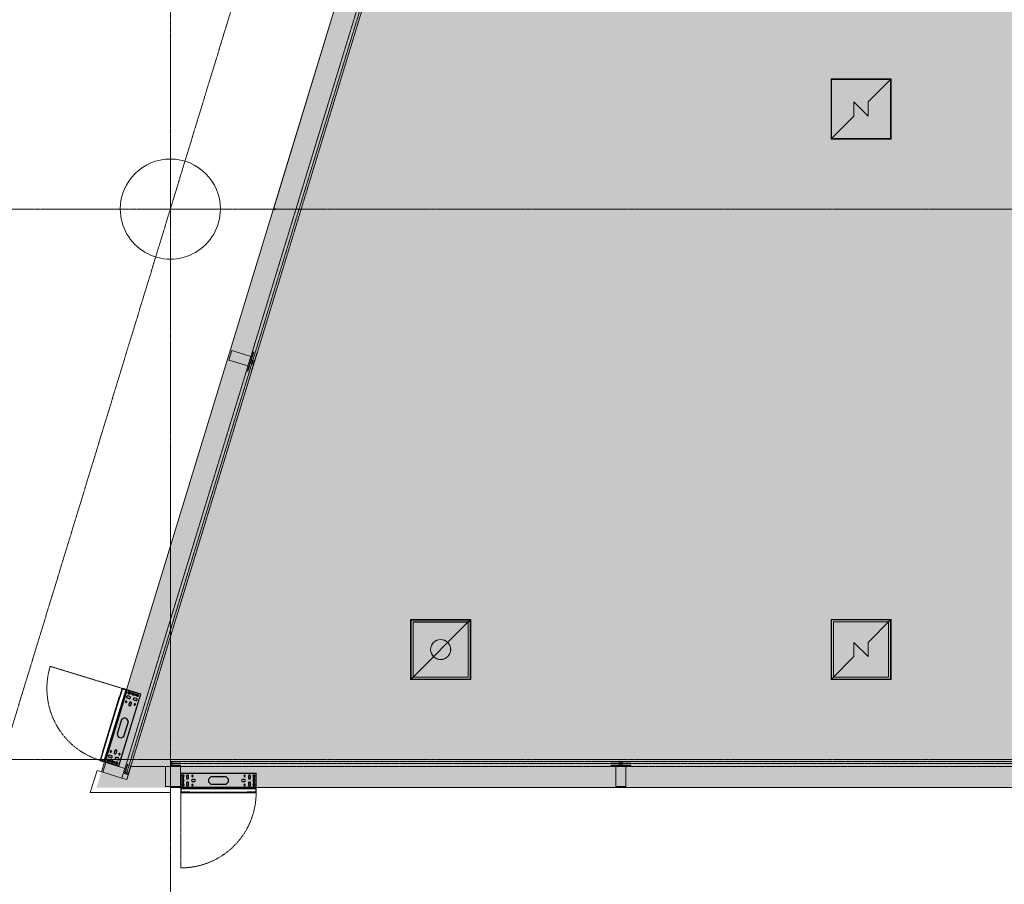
# Model space of a CAD drawing. Header units: millimetres. Extents: x 869791 to 957834, y 561000 to 598978.
# Tile 14 of 38: x 913136 to 922973, y 568754 to 577392. Entities that reach past the tile are written whole.
import ezdxf
from ezdxf.xclip import XClip

# ---------------------------------------------------------------- set-up
doc = ezdxf.new("R2010")
doc.units = ezdxf.units.MM
doc.header["$XCLIPFRAME"] = 2
for name, pattern in [('_T2 Dash', [6.35, 3.175, -3.175]), ('_T2 Grid Line', [22.225, 12.7, -3.175, 3.175, -3.175]), ('_T2 Overhead', [6.6, 4, -1, 0.6, -1])]:
    doc.linetypes.add(name, pattern=pattern)
doc.layers.add('$AUDIT_BAD_LAYER1', color=7, linetype='Continuous')
for name, color, linetype, lineweight in [('0-1', 7, 'Continuous', 5), ('A2-1', 7, '_T2 Overhead', 5), ('A2-2', 7, '_T2 Dash', 5), ('A2-3', 7, 'Continuous', 9), ('A2-DOR-1', 7, '_T2 Overhead', 5), ('A2-DOR-3', 7, '_T2 Dash', 5), ('A222-1', 7, 'Continuous', 9), ('A222-3', 7, '_T2 Overhead', 5), ('A24-2', 7, 'Continuous', 9), ('A254', 7, 'Continuous', 5), ('A822-1', 7, '_T2 Grid Line', 5), ('A864', 7, 'Continuous', 5), ('A864-1', 7, '_T2 Overhead', 5)]:
    doc.layers.add(name, color=color, linetype=linetype, lineweight=lineweight)
doc.layers.add('A200-13 KIOSK', color=7, linetype='Continuous', lineweight=5, true_color=0xc7d6ef)

# ---------------------------------------------------------------- blocks, each defined once
blk = doc.blocks.new('B222 - Betong - Sirkulær - B222 - Betong - ø1000 mm-38636721-19447-aa-tof-20-3000')
at = {"layer": 'A222-1'}
for start, end in [(360, 180), (180, 360)]:
    blk.add_arc((0, 0), 500, start, end, dxfattribs=at)
blk = doc.blocks.new('A232 - Gulvluke_Installasjonsgulv - A253 - Gulvluke - Installasjonsgulv-V112-19447-aa-tof-20-3000')
at = {"layer": 'A864'}
for p, q in [((300, 300), (-300, 300)), ((-300, 300), (-300, -300)), ((300, -300), (300, 300)), ((-295, -295), (-295, 295)), ((-295, 295), (295, 295)), ((295, 295), (70.7, 70.7)), ((295, 295), (295, -295)), ((-70.7, 70.7), (-70.7, -70.7)), ((70.7, -70.7), (-70.7, 70.7)), ((70.7, -70.7), (70.7, 70.7)), ((-70.7, -70.7), (-295, -295)), ((295, -295), (-295, -295)), ((-300, -300), (300, -300))]:
    blk.add_line(p, q, dxfattribs=at)
blk = doc.blocks.new('B222 - HUP - B222 - HUP - 200 x 100 x 8-61912829-19447-aa-tof-20-3000')
at = {"layer": 'A222-1'}
for p, q in [((-50, 100), (50, 100)), ((-50, -100), (-50, 100)), ((-50, -100), (-50, 100)), ((-50, 100), (50, 100)), ((50, 100), (50, -100)), ((50, 100), (50, -100)), ((50, -100), (-50, -100)), ((50, -100), (-50, -100))]:
    blk.add_line(p, q, dxfattribs=at)
blk = doc.blocks.new('HF - butikkfasader - vertikal skilt hjørne 2 - HF - butikkfasader - vertikal skilt hjørne 1-60017719-19447-aa-tof-20-3000')
at = {"layer": 'A2-3'}
for p, q in [((582604.2, 569930), (582564.8, 569801.3)), ((583000, 569930), (582604.2, 569930)), ((582268.4, 569891.9), (582200.5, 569670)), ((582325.8, 569874.4), (582268.4, 569891.9)), ((582564.8, 569801.3), (582517, 569815.9)), ((583000, 569670), (583000, 569730)), ((582200.5, 569670), (583000, 569670))]:
    blk.add_line(p, q, dxfattribs=at)
blk = doc.blocks.new('A233 - Rulleport - A233 - RI_AAO - 4500 x 2500-72972506-19447-aa-tof-20-3000')
at = {"layer": 'A2-DOR-3'}
for p, q in [((-2235, -100), (-2235, -150)), ((-2235, -150), (2235, -150)), ((2150, -100), (-2200, -100)), ((2235, -150), (2235, -100))]:
    blk.add_line(p, q, dxfattribs=at)
blk = doc.blocks.new('A233 - Rulleport - A233 - RI_AAO - 4500 x 2500-V362-19447-aa-tof-20-3000')
at = {"layer": 'A2-DOR-3'}
for p, q in [((-2235, -100), (-2235, -150)), ((-2235, -150), (2235, -150)), ((2200, -100), (-2200, -100)), ((2235, -150), (2235, -100))]:
    blk.add_line(p, q, dxfattribs=at)
blk = doc.blocks.new('A233 - Rulleport - A233 - RI_AAO - 4305 x 2500-72972508-19447-aa-tof-20-3000')
at = {"layer": 'A2-DOR-3'}
for p, q in [((-2137.5, 100), (-2137.5, 150)), ((-2137.5, 150), (2137.5, 150)), ((2102.5, 100), (-2102.2, 100)), ((2137.5, 150), (2137.5, 100))]:
    blk.add_line(p, q, dxfattribs=at)
blk = doc.blocks.new('A233 - Rulleport - A233 - RI_AAO - 4300 x 2500-72972507-19447-aa-tof-20-3000')
at = {"layer": 'A2-DOR-3'}
for p, q in [((-2135, 100), (-2135, 150)), ((-2135, 150), (2135, 150)), ((2100, 100), (-2135, 100)), ((2135, 150), (2135, 100))]:
    blk.add_line(p, q, dxfattribs=at)
blk = doc.blocks.new('A36 - Føringsskinner rullegitter - A36 - Føringsskinner rullegitter-62505795-19447-aa-tof-20-3000')
at = {"layer": 'A2-3'}
for p, q in [((-19, 50), (-19, -50)), ((19, 50), (-19, 50)), ((-17, -50), (-17, 48)), ((-17, 48), (17, 48)), ((17, 48), (17, -50)), ((19, -50), (19, 50)), ((-19, -50), (-17, -50)), ((17, -50), (19, -50))]:
    blk.add_line(p, q, dxfattribs=at)
blk = doc.blocks.new('A36 - Føringsskinner rullegitter - A36 - Føringsskinner rullegitter-62504514-19447-aa-tof-20-3000')
at = {"layer": 'A2-3'}
for p, q in [((-19, 50), (-19, -50)), ((-17, 50), (-19, 50)), ((-17, -48), (-17, 50)), ((19, 50), (17, 50)), ((17, 50), (17, -48)), ((19, -50), (19, 50)), ((-19, -50), (19, -50)), ((17, -48), (-17, -48))]:
    blk.add_line(p, q, dxfattribs=at)
blk = doc.blocks.new('A253 - Gulvluke_varmefordeler - A253 - GulvLuke - Varmefordeler-V494-19447-aa-tof-20-3000')
at = {"layer": 'A864'}
for p, q in [((-295, -294.3), (-295, 295)), ((-295, 295), (294.5, 295)), ((294.5, 294.5), (274.8, 274.8)), ((-275, -275), (-294.4, -294.4))]:
    blk.add_line(p, q, dxfattribs=at)
blk = doc.blocks.new('A234 - Gitter - A241 - Gitter 300 x 300_UK_2550-66487154-19447-aa-tof-20-3000')
at = {"layer": 'A2-2'}
blk.add_line((0, 0), (4500, 0), dxfattribs=at)
blk = doc.blocks.new('A234 - Gitter - A241 - Gitter 300 x 300_UK_2550-66487161-19447-aa-tof-20-3000')
at = {"layer": 'A2-2'}
blk.add_line((0, 0), (4305, 0), dxfattribs=at)
blk = doc.blocks.new('A234 - Gitter - A241 - Gitter 300 x 300_UK_2550-69921320-19447-aa-tof-20-3000')
at = {"layer": 'A2-2'}
blk.add_line((0, 0), (4293.3, 0), dxfattribs=at)
blk = doc.blocks.new('A253 - Gulvluke_varmefordeler - A253 - GulvLuke - Varmefordeler-V115-19447-aa-tof-20-3000')
at = {"layer": 'A864'}
for p, q in [((300, 300), (-300, 300)), ((-300, 300), (-300, -300)), ((300, -300), (300, 300)), ((295, 295), (-295, -295)), ((-295, -295), (-295, 295)), ((-295, 295), (295, 295)), ((295, 295), (295, -295)), ((295, -295), (-295, -295)), ((-300, -300), (300, -300))]:
    blk.add_line(p, q, dxfattribs=at)
blk.add_circle((0, 0), 100, dxfattribs=at)
blk = doc.blocks.new('A275 - Pylon - venstrehengslet - A275 - Pylon - venstrehengslet-V649-19447-aa-tof-20-3000')
at = {"layer": '$AUDIT_BAD_LAYER1'}
for p, q in [((-376, 195), (-376, 0)), ((-320, 166), (-320, 146)), ((-300, 146), (-300, 166)), ((-240, 131), (-260, 131)), ((-260, 111), (-240, 111)), ((-77.4, 157.5), (-100.5, 134.4)), ((-100.5, 134.4), (-100.5, 107.6)), ((-100.5, 107.6), (-77.4, 84.5)), ((77.4, 157.5), (-77.4, 157.5)), ((100.5, 134.4), (77.4, 157.5)), ((77.4, 84.5), (100.5, 107.6)), ((100.5, 107.6), (100.5, 134.4)), ((260, 131), (240, 131)), ((240, 111), (260, 111)), ((300, 166), (300, 146)), ((320, 146), (320, 166)), ((376, 0), (376, 195)), ((-376, 41), (-376, 0)), ((-373, 3), (-373, 38)), ((-286.5, 3), (-373, 3)), ((-320, 96), (-320, 76)), ((-300, 76), (-300, 96)), ((-286.5, 1), (-286.5, 3)), ((286.5, 1), (-286.5, 1)), ((-77.4, 84.5), (77.4, 84.5)), ((286.5, 1), (286.5, 3)), ((373, 3), (286.5, 3)), ((300, 96), (300, 76)), ((320, 76), (320, 96)), ((373, 38), (373, 3)), ((376, 0), (376, 41)), ((-376, 0), (376, 0))]:
    blk.add_line(p, q, dxfattribs=at)
for centre, radius, start, end in [((-354, 166), 10, 0, 180), ((-354, 166), 10, 180, 0), ((-354, 121), 10, 0, 180), ((-354, 121), 10, 180, 360), ((-354, 143.5), 6, 360, 180), ((-354, 143.5), 6, 180, 360), ((-354, 98.5), 6, 0, 180), ((-354, 98.5), 6, 180, 360), ((-354, 166), 5.5, 0, 180), ((-354, 166), 5.5, 180, 360), ((-354, 121), 5.5, 0, 180), ((-354, 121), 5.5, 180, 360), ((-310, 166), 10, 0, 180), ((-310, 146), 10, 180, 0), ((-310, 96), 10, 0, 180), ((-260, 121), 10, 90, 180), ((-260, 121), 10, 180, 270), ((-260, 166), 7, 0, 180), ((-260, 166), 7, 180, 0), ((-240, 121), 10, 270, 90), ((240, 121), 10, 90, 180), ((240, 121), 10, 180, 270), ((260, 166), 7, 0, 180), ((260, 166), 7, 180, 0), ((260, 121), 10, 270, 90), ((310, 166), 10, 0, 180), ((310, 146), 10, 180, 360), ((310, 96), 10, 0, 180), ((354, 166), 10, 0, 180), ((354, 166), 10, 180, 0), ((354, 121), 10, 0, 180), ((354, 121), 10, 180, 360), ((354, 143.5), 6, 360, 180), ((354, 143.5), 6, 180, 360), ((354, 98.5), 6, 0, 180), ((354, 98.5), 6, 180, 360), ((354, 166), 5.5, 0, 180), ((354, 166), 5.5, 180, 360), ((354, 121), 5.5, 0, 180), ((354, 121), 5.5, 180, 360), ((-354, 76), 10, 0, 180), ((-354, 76), 10, 180, 0), ((-354, 76), 5.5, 0, 180), ((-354, 76), 5.5, 180, 360), ((-310, 76), 10, 180, 0), ((-260, 76), 7, 0, 180), ((-260, 76), 7, 180, 0), ((260, 76), 7, 0, 180), ((260, 76), 7, 180, 0), ((310, 76), 10, 180, 0), ((354, 76), 10, 0, 180), ((354, 76), 10, 180, 0), ((354, 76), 5.5, 0, 180), ((354, 76), 5.5, 180, 360)]:
    blk.add_arc(centre, radius, start, end, dxfattribs=at)
at = {"layer": 'A2-2'}
blk.add_line((-376, 0), (-376, -752), dxfattribs=at)
blk.add_arc((-376, 0), 752, 270, 360, dxfattribs=at)
at = {"layer": 'A2-3'}
for p, q in [((376, 195), (-376, 195)), ((-376, 195), (-376, 50.5)), ((-373, 53.5), (-373, 192)), ((-373, 192), (373, 192)), ((373, 192), (373, 53.5)), ((376, 50.5), (376, 195)), ((-376, 50.5), (376, 50.5)), ((376, 41), (-376, 41)), ((-376, 41), (-376, 1)), ((-376, 1), (-286.5, 1)), ((373, 53.5), (-373, 53.5)), ((-373, 4), (-373, 38)), ((-373, 38), (373, 38)), ((373, 4), (-373, 4)), ((360, 50.5), (-360, 50.5)), ((-360, 50.5), (-360, 41)), ((-360, 41), (360, 41)), ((-286.5, 1), (-286.5, 3)), ((-286.5, 3), (286.5, 3)), ((286.5, 3), (286.5, 1)), ((286.5, 1), (376, 1)), ((360, 41), (360, 50.5)), ((373, 38), (373, 4)), ((376, 1), (376, 41))]:
    blk.add_line(p, q, dxfattribs=at)
blk = doc.blocks.new('A275 - Pylon - venstrehengslet - A275 - Pylon - venstrehengslet-V652-19447-aa-tof-20-3000')
at = {"layer": '$AUDIT_BAD_LAYER1'}
for p, q in [((-376, 195), (-376, 0)), ((-320, 166), (-320, 146)), ((-300, 146), (-300, 166)), ((-240, 131), (-260, 131)), ((-260, 111), (-240, 111)), ((-77.4, 157.5), (-100.5, 134.4)), ((-100.5, 134.4), (-100.5, 107.6)), ((-100.5, 107.6), (-77.4, 84.5)), ((77.4, 157.5), (-77.4, 157.5)), ((100.5, 134.4), (77.4, 157.5)), ((77.4, 84.5), (100.5, 107.6)), ((100.5, 107.6), (100.5, 134.4)), ((260, 131), (240, 131)), ((240, 111), (260, 111)), ((300, 166), (300, 146)), ((320, 146), (320, 166)), ((376, 0), (376, 195)), ((-376, 41), (-376, 0)), ((-373, 3), (-373, 38)), ((-286.5, 3), (-373, 3)), ((-320, 96), (-320, 76)), ((-300, 76), (-300, 96)), ((-286.5, 1), (-286.5, 3)), ((286.5, 1), (-286.5, 1)), ((-77.4, 84.5), (77.4, 84.5)), ((286.5, 1), (286.5, 3)), ((373, 3), (286.5, 3)), ((300, 96), (300, 76)), ((320, 76), (320, 96)), ((373, 38), (373, 3)), ((376, 0), (376, 41)), ((-376, 0), (376, 0))]:
    blk.add_line(p, q, dxfattribs=at)
for centre, radius, start, end in [((-354, 166), 10, 0, 180), ((-354, 166), 10, 180, 0), ((-354, 121), 10, 0, 180), ((-354, 121), 10, 180, 360), ((-354, 143.5), 6, 360, 180), ((-354, 143.5), 6, 180, 360), ((-354, 98.5), 6, 0, 180), ((-354, 98.5), 6, 180, 360), ((-354, 166), 5.5, 0, 180), ((-354, 166), 5.5, 180, 360), ((-354, 121), 5.5, 0, 180), ((-354, 121), 5.5, 180, 360), ((-310, 166), 10, 0, 180), ((-310, 146), 10, 180, 0), ((-310, 96), 10, 0, 180), ((-260, 121), 10, 90, 180), ((-260, 121), 10, 180, 270), ((-260, 166), 7, 0, 180), ((-260, 166), 7, 180, 0), ((-240, 121), 10, 270, 90), ((240, 121), 10, 90, 180), ((240, 121), 10, 180, 270), ((260, 166), 7, 0, 180), ((260, 166), 7, 180, 0), ((260, 121), 10, 270, 90), ((310, 166), 10, 0, 180), ((310, 146), 10, 180, 360), ((310, 96), 10, 0, 180), ((354, 166), 10, 0, 180), ((354, 166), 10, 180, 0), ((354, 121), 10, 0, 180), ((354, 121), 10, 180, 360), ((354, 143.5), 6, 360, 180), ((354, 143.5), 6, 180, 360), ((354, 98.5), 6, 0, 180), ((354, 98.5), 6, 180, 360), ((354, 166), 5.5, 0, 180), ((354, 166), 5.5, 180, 360), ((354, 121), 5.5, 0, 180), ((354, 121), 5.5, 180, 360), ((-354, 76), 10, 0, 180), ((-354, 76), 10, 180, 0), ((-354, 76), 5.5, 0, 180), ((-354, 76), 5.5, 180, 360), ((-310, 76), 10, 180, 0), ((-260, 76), 7, 0, 180), ((-260, 76), 7, 180, 0), ((260, 76), 7, 0, 180), ((260, 76), 7, 180, 0), ((310, 76), 10, 180, 0), ((354, 76), 10, 0, 180), ((354, 76), 10, 180, 0), ((354, 76), 5.5, 0, 180), ((354, 76), 5.5, 180, 360)]:
    blk.add_arc(centre, radius, start, end, dxfattribs=at)
at = {"layer": 'A2-2'}
blk.add_line((-376, 0), (-376, -752), dxfattribs=at)
blk.add_arc((-376, 0), 752, 270, 360, dxfattribs=at)
at = {"layer": 'A2-3'}
for p, q in [((376, 195), (-376, 195)), ((-376, 195), (-376, 50.5)), ((-373, 53.5), (-373, 192)), ((-373, 192), (373, 192)), ((373, 192), (373, 53.5)), ((376, 50.5), (376, 195)), ((-376, 50.5), (376, 50.5)), ((376, 41), (-376, 41)), ((-376, 41), (-376, 1)), ((-376, 1), (-286.5, 1)), ((373, 53.5), (-373, 53.5)), ((-373, 4), (-373, 38)), ((-373, 38), (373, 38)), ((373, 4), (-373, 4)), ((360, 50.5), (-360, 50.5)), ((-360, 50.5), (-360, 41)), ((-360, 41), (360, 41)), ((-286.5, 1), (-286.5, 3)), ((-286.5, 3), (286.5, 3)), ((286.5, 3), (286.5, 1)), ((286.5, 1), (376, 1)), ((360, 41), (360, 50.5)), ((373, 38), (373, 4)), ((376, 1), (376, 41))]:
    blk.add_line(p, q, dxfattribs=at)
blk = doc.blocks.new('gmtio-a-200-1-0001_rvt-1-19447-aa-tof-20-3000')
at = {"layer": 'A24-2'}
for p, q in [((583000, 569930), (582950, 569930)), ((582950, 569930), (582950, 569730)), ((582950, 569730), (583000, 569730))]:
    blk.add_line(p, q, dxfattribs=at)
at = {"layer": 'A254'}
for p, q in [((582562, 570698.3), (587368.6, 586420.1)), ((584840.8, 578151.9), (584032.3, 575507.5)), ((584027.7, 575492.5), (582562, 570698.3)), ((584045.7, 575509.7), (584039.7, 575490.2)), ((582311.4, 569878.8), (582342.1, 569979.2)), ((582342.1, 569979.2), (582311.4, 569878.8)), ((583105, 569720), (583000, 569720)), ((583000, 569720), (583105, 569720)), ((600143, 569720), (583857, 569720)), ((583857, 569720), (600143, 569720))]:
    blk.add_line(p, q, dxfattribs=at)
at = {"layer": 'A864'}
for p, q in [((586000.5, 571399.3), (586000.5, 570799.3)), ((585975, 571374.7), (585425, 571374.7)), ((585425, 571374.7), (585425, 570824.9)), ((585975.5, 571374), (585425.5, 571374)), ((585425.5, 571374), (585425.5, 570824.3)), ((585975.5, 570824.3), (585975.5, 571374)), ((590175, 571374.7), (589625, 571374.7)), ((589625, 571374.7), (589625, 570824.9)), ((590175, 570824.9), (590175, 571374.7)), ((589829.3, 571170.6), (589829.3, 571029.2)), ((589970.7, 571029.2), (589829.3, 571170.6)), ((589970.7, 571029.2), (589970.7, 571170.6)), ((585425.5, 570824.3), (585975.5, 570824.3)), ((589625, 570824.9), (590175, 570824.9)), ((586000.5, 570799.3), (585400.5, 570799.3))]:
    blk.add_line(p, q, dxfattribs=at)
blk.add_circle((585700.5, 571099.3), 100, dxfattribs=at)
at = {"layer": 'A2-1'}
for name, p, rotation in [('A234 - Gitter - A241 - Gitter 300 x 300_UK_2550-69921320-19447-aa-tof-20-3000', (583819, 573971.8), 72.99999991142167), ('A36 - Føringsskinner rullegitter - A36 - Føringsskinner rullegitter-62505795-19447-aa-tof-20-3000', (583834.5, 574019), 162.9999999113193), ('A234 - Gitter - A241 - Gitter 300 x 300_UK_2550-66487161-19447-aa-tof-20-3000', (582560.3, 569854.9), 72.99999999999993), ('A36 - Føringsskinner rullegitter - A36 - Føringsskinner rullegitter-62504514-19447-aa-tof-20-3000', (583805.2, 573923.4), 162.999999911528), ('A275 - Pylon - venstrehengslet - A275 - Pylon - venstrehengslet-V652-19447-aa-tof-20-3000', (582409, 570351.9), 252.9999998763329), ('A36 - Føringsskinner rullegitter - A36 - Føringsskinner rullegitter-62505795-19447-aa-tof-20-3000', (582575.8, 569902.1), 162.9999999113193), ('A36 - Føringsskinner rullegitter - A36 - Føringsskinner rullegitter-62504514-19447-aa-tof-20-3000', (583050, 569961), 270), ('A234 - Gitter - A241 - Gitter 300 x 300_UK_2550-66487154-19447-aa-tof-20-3000', (587500, 569960), 180), ('A36 - Føringsskinner rullegitter - A36 - Føringsskinner rullegitter-62505795-19447-aa-tof-20-3000', (587450, 569961), 270), ('A36 - Føringsskinner rullegitter - A36 - Føringsskinner rullegitter-62504514-19447-aa-tof-20-3000', (587550, 569961), 270), ('A234 - Gitter - A241 - Gitter 300 x 300_UK_2550-66487154-19447-aa-tof-20-3000', (592000, 569960), 180)]:
    blk.add_blockref(name, p, dxfattribs=dict(at, rotation=rotation))
for name, p in [('HF - butikkfasader - vertikal skilt hjørne 2 - HF - butikkfasader - vertikal skilt hjørne 1-60017719-19447-aa-tof-20-3000', (0, 0)), ('A275 - Pylon - venstrehengslet - A275 - Pylon - venstrehengslet-V649-19447-aa-tof-20-3000', (583481, 569670))]:
    blk.add_blockref(name, p, dxfattribs=at)
at = {"layer": 'A2-DOR-1'}
for name, p, rotation in [('A233 - Rulleport - A233 - RI_AAO - 4300 x 2500-72972507-19447-aa-tof-20-3000', (584323.2, 576065.6), 252.9999999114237), ('A233 - Rulleport - A233 - RI_AAO - 4305 x 2500-72972508-19447-aa-tof-20-3000', (583065.3, 571951.4), 252.9999999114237), ('A233 - Rulleport - A233 - RI_AAO - 4500 x 2500-72972506-19447-aa-tof-20-3000', (585250, 569830), 180), ('A233 - Rulleport - A233 - RI_AAO - 4500 x 2500-V362-19447-aa-tof-20-3000', (589750, 569830), 180)]:
    blk.add_blockref(name, p, dxfattribs=dict(at, rotation=rotation))
at = {"layer": 'A222-3'}
for name, p, rotation in [('B222 - Betong - Sirkulær - B222 - Betong - ø1000 mm-38636721-19447-aa-tof-20-3000', (583000, 575500), 180), ('B222 - HUP - B222 - HUP - 200 x 100 x 8-61912829-19447-aa-tof-20-3000', (583694.6, 574009.5), 72.99999991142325), ('B222 - HUP - B222 - HUP - 200 x 100 x 8-61912829-19447-aa-tof-20-3000', (582436, 569892.9), 72.99999991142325), ('B222 - HUP - B222 - HUP - 200 x 100 x 8-61912829-19447-aa-tof-20-3000', (583050, 569830), 180), ('B222 - HUP - B222 - HUP - 200 x 100 x 8-61912829-19447-aa-tof-20-3000', (587500, 569830), 180)]:
    blk.add_blockref(name, p, dxfattribs=dict(at, rotation=rotation))
at = {"layer": 'A864-1'}
for name, p in [('A232 - Gulvluke_Installasjonsgulv - A253 - Gulvluke - Installasjonsgulv-V112-19447-aa-tof-20-3000', (589900, 576499.9)), ('A253 - Gulvluke_varmefordeler - A253 - GulvLuke - Varmefordeler-V115-19447-aa-tof-20-3000', (585700, 571099.9)), ('A253 - Gulvluke_varmefordeler - A253 - GulvLuke - Varmefordeler-V494-19447-aa-tof-20-3000', (585700.5, 571099.3)), ('A232 - Gulvluke_Installasjonsgulv - A253 - Gulvluke - Installasjonsgulv-V112-19447-aa-tof-20-3000', (589900, 571099.9))]:
    blk.add_blockref(name, p, dxfattribs=at)

msp = doc.modelspace()

# ---------------------------------------------------------------- hatches: boundary and pattern name
at = {"layer": 'A200-13 KIOSK'}
msp.add_hatch(color=256, dxfattribs=at).paths.add_polyline_path([(914653.3, 569720), (933378.4, 569720), (930819.4, 578077.5), (916459.3, 578077.5), (913904.1, 569720), (914649.3, 569720)])

# ---------------------------------------------------------------- linework, layer by layer
at = {"layer": 'A822-1'}
for p, q in [((914641.3, 561000), (914641.3, 596498.8)), ((910208.2, 561000), (918335, 587581.8)), ((869791.3, 575500), (957833.9, 575500)), ((869791.3, 570000), (957833.9, 570000))]:
    msp.add_line(p, q, dxfattribs=at)

# ---------------------------------------------------------------- block references
at = {"layer": '0-1'}
ref = msp.add_blockref('gmtio-a-200-1-0001_rvt-1-19447-aa-tof-20-3000', (331641.3, 0), dxfattribs=at)
XClip(ref).set_block_clipping_path([(538149.9999999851, 560999.9999999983), (626192.6181362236, 596498.7507570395)])

doc.saveas('drawing.dxf')
